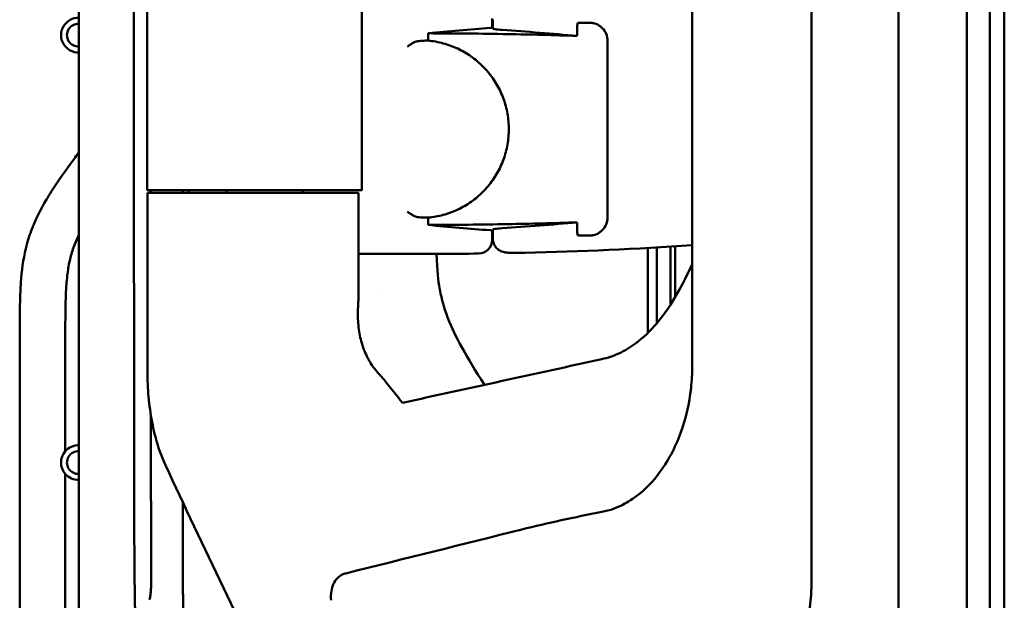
# Model space of a CAD drawing. Header units: millimetres. Extents: x 0 to 2100, y 0 to 1485.
# Tile 33 of 256: x 1275 to 1383, y 893 to 957. Entities that reach past the tile are written whole.
import ezdxf

# ---------------------------------------------------------------- set-up
doc = ezdxf.new("R2010")
doc.units = ezdxf.units.MM
doc.header["$LTSCALE"] = 5
doc.layers.add('Sichtbar (ISO)', color=7, linetype='Continuous', lineweight=50)

msp = doc.modelspace()

# ---------------------------------------------------------------- linework, layer by layer
at = {"layer": 'Sichtbar (ISO)'}
for p, q in [((1371.607, 1260.077), (1371.607, 760.077)), ((1281.707, 1211.92), (1281.707, 805.783)), ((1362.064, 1124.669), (1362.064, 895.486)), ((1348.975, 919.114), (1348.975, 1101.04)), ((1312.719, 938.377), (1312.719, 1081.777)), ((1379.107, 1009.89), (1379.107, 760.265)), ((1381.607, 1009.977), (1381.607, 760.177)), ((1381.607, 1009.977), (1381.607, 760.177)), ((1383.207, 760.177), (1383.207, 1009.977)), ((1383.207, 1009.977), (1383.207, 760.177)), ((1327.035, 956.206), (1327.035, 957.226)), ((1327.107, 957.078), (1327.107, 956.1)), ((1336.352, 956.317), (1336.352, 955.3)), ((1337.694, 956.752), (1336.562, 956.752)), ((1320.004, 955.583), (1320.004, 954.786)), ((1339.694, 935.403), (1339.694, 954.752)), ((1289.204, 938.377), (1294.696, 938.377)), ((1289.217, 938.077), (1294.871, 938.077)), ((1289.217, 918.526), (1289.217, 938.077)), ((1293.723, 938.077), (1293.723, 938.377)), ((1297.28, 938.377), (1294.696, 938.377)), ((1294.871, 938.077), (1297.496, 938.077)), ((1297.28, 938.377), (1311.163, 938.377)), ((1312.357, 938.077), (1297.496, 938.077)), ((1297.893, 938.377), (1297.893, 938.077)), ((1306.217, 938.377), (1306.217, 938.077)), ((1312.357, 926.484), (1312.357, 938.077)), ((1320.004, 935.369), (1320.004, 934.571)), ((1336.352, 934.854), (1336.352, 933.838)), ((1327.035, 933.949), (1327.035, 932.929)), ((1327.107, 934.054), (1327.107, 933.077)), ((1336.562, 933.403), (1336.438, 933.403)), ((1327.107, 933.077), (1327.107, 933.077)), ((1344.107, 922.719), (1344.107, 932.05)), ((1346.607, 932.2), (1346.607, 925.853)), ((1347.107, 926.662), (1347.107, 932.232)), ((1312.357, 931.408), (1321.455, 931.408)), ((1330.641, 931.514), (1330.641, 931.514)), ((1315.157, 927.264), (1315.157, 927.264)), ((1275.207, 848.364), (1275.207, 922.19)), ((1280.207, 922.19), (1280.207, 909.758)), ((1280.207, 907.267), (1280.207, 862.888)), ((1289.443, 893.498), (1289.443, 893.499))]:
    msp.add_line(p, q, dxfattribs=at)
for centre, radius, start, end in [((1281.642, 955.382), 1.9, 88.0395, 271.9605), ((1281.642, 955.382), 1.25, 87.01928, 272.98072), ((1321.455, 558.827), 397.497, 89.18537, 89.19572), ((1321.455, 1331.327), 397.497, 270.80428, 270.81463), ((1325.535, 932.929), 1.5, 270.58669, 0), ((1321.455, 1331.327), 399.919, 271.31616, 273.94576), ((1321.455, 1331.327), 399.919, 270, 270.58669), ((1281.642, 908.512), 1.9, 139.04837, 220.95163), ((1281.642, 908.512), 1.9, 88.0395, 139.04837), ((1281.642, 908.512), 1.25, 87.01928, 272.98072), ((1281.642, 908.512), 1.9, 220.95163, 271.9605)]:
    msp.add_arc(centre, radius, start, end, dxfattribs=at)
for centre, major_axis, ratio, start_param, end_param in [((1357.782, 558.827), (-400.188, 0), 0.9958716, 4.7897988, 4.8069299), ((1300.564, 558.827), (-398.628, 0), 0.9986258, 4.6224898, 4.6431771), ((1311.219, 938.377), (1.5, 0), 0.00001, 6.0790228, 7.8906574), ((1357.782, 1331.327), (-400.188, 0), 0.9958716, 1.4762554, 1.4933865), ((1300.564, 1331.327), (-398.628, 0), 0.9986258, 1.6400082, 1.6606955), ((1339.951, 933.403), (-4.894, 0), 0.00001, 0.8096968, 1.0938102), ((1336.975, 929.159), (12, -0.001), 0.7219283, 0.0000207, 0.0000364), ((53541.823, 3208.147), (-74913.472, -10096.289), 0.0858133, 5.4717426, 5.4721495), ((1337.126, 921.768), (-3.542, 16.587), 0.681684, 4.2599235, 4.4088497)]:
    msp.add_ellipse(centre, major_axis=major_axis, ratio=ratio, start_param=start_param, end_param=end_param, dxfattribs=at)
for points, knots in [([(1287.736, 992.741), (1287.736, 988.912), (1287.737, 985.157), (1287.737, 981.468), (1287.737, 981.425), (1287.737, 981.382), (1287.737, 981.34), (1287.737, 972.293), (1287.738, 963.641), (1287.738, 955.412), (1287.738, 954.504), (1287.738, 953.601), (1287.738, 952.703), (1287.738, 947.779), (1287.738, 943.011), (1287.74, 938.395), (1287.74, 936.19), (1287.741, 934.02), (1287.742, 931.885), (1287.744, 929.229), (1287.746, 926.63), (1287.749, 924.072), (1287.754, 919.481), (1287.76, 915.023), (1287.762, 910.647), (1287.762, 910.348), (1287.763, 910.05), (1287.763, 909.753), (1287.764, 904.889), (1287.763, 900.24), (1287.814, 895.423), (1287.832, 893.823), (1287.854, 892.203), (1287.908, 890.635), (1287.935, 889.853), (1287.97, 889.061), (1288.018, 888.278), (1288.084, 887.19), (1288.176, 886.12), (1288.294, 885.054), (1288.408, 884.036), (1288.546, 883.023), (1288.706, 881.987), (1289.015, 879.987), (1289.406, 877.902), (1289.832, 875.806), (1289.979, 875.088), (1290.129, 874.368), (1290.281, 873.65), (1290.501, 872.615), (1290.728, 871.57), (1290.958, 870.511)], [0.09904053, 0.09904053, 0.09904053, 0.09904053, 0.16666667, 0.16666667, 0.16666667, 0.16744869, 0.16744869, 0.16744869, 0.33333333, 0.33333333, 0.33333333, 0.35164148, 0.35164148, 0.35164148, 0.45204066, 0.45204066, 0.45204066, 0.5, 0.5, 0.5, 0.55964315, 0.55964315, 0.55964315, 0.66666667, 0.66666667, 0.66666667, 0.67397324, 0.67397324, 0.67397324, 0.79358035, 0.79358035, 0.79358035, 0.83333333, 0.83333333, 0.83333333, 0.85315777, 0.85315777, 0.85315777, 0.88066724, 0.88066724, 0.88066724, 0.9069135, 0.9069135, 0.9069135, 0.95758183, 0.95758183, 0.95758183, 0.9749617, 0.9749617, 0.9749617, 1, 1, 1, 1]), ([(1289.204, 938.377), (1289.203, 942.339), (1289.201, 946.301), (1289.2, 951.05), (1289.197, 956.657), (1289.198, 962.559), (1289.198, 967.019), (1289.202, 970.113), (1289.204, 970.843), (1289.211, 973.055), (1289.217, 974.277), (1289.22, 975.778), (1289.221, 976.151), (1289.221, 976.723), (1289.221, 976.922), (1289.221, 977.311), (1289.221, 977.501), (1289.22, 977.887), (1289.219, 978.083), (1289.218, 978.535), (1289.216, 978.791), (1289.212, 979.442), (1289.209, 979.846), (1289.167, 983.301), (1289.074, 984.862), (1288.935, 986.189)], [-22.9663006, -22.9663006, -22.9663006, -22.9663006, -4.8500908, -4.8500908, -1.2446027, -1.2446027, -0.9321197, -0.9321197, -0.7905668, -0.7905668, -0.6350204, -0.6350204, -0.583676, -0.583676, -0.5562085, -0.5562085, -0.5300393, -0.5300393, -0.5030103, -0.5030103, -0.4677306, -0.4677306, -0.4133516, -0.4133516, -0.0000071, -0.0000071, -0.0000071, -0.0000071]), ([(1327.035, 956.206), (1327.035, 956.206), (1327.035, 956.206), (1327.035, 956.196), (1326.997, 956.186), (1326.895, 956.175), (1326.867, 956.172), (1326.834, 956.17)], [0.452314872, 0.452314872, 0.452314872, 0.452314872, 0.452425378, 0.452425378, 0.508989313, 0.508989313, 0.527422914, 0.527422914, 0.527422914, 0.527422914]), ([(1327.107, 956.1), (1327.107, 956.077), (1327.194, 956.052), (1327.55, 956.001), (1327.819, 955.976), (1328.131, 955.955), (1328.131, 955.955), (1328.132, 955.955)], [-1.05490272, -1.05490272, -1.05490272, -1.05490272, -0.92315329, -0.92315329, -0.79114261, -0.79114261, -0.79086764, -0.79086764, -0.79086764, -0.79086764]), ([(1336.352, 956.317), (1336.352, 956.391), (1336.359, 956.465), (1336.388, 956.611), (1336.41, 956.682), (1336.438, 956.752)], [0.000001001, 0.000001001, 0.000001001, 0.000001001, 0.022247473, 0.022247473, 0.044667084, 0.044667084, 0.044667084, 0.044667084]), ([(1336.438, 956.752), (1336.458, 956.752), (1336.479, 956.752), (1336.5, 956.752), (1336.502, 956.752), (1336.505, 956.752), (1336.507, 956.752), (1336.526, 956.752), (1336.544, 956.752), (1336.562, 956.752)], [0, 0, 0, 0, 0.5, 0.5, 0.5, 0.5564607, 0.5564607, 0.5564607, 1, 1, 1, 1]), ([(1337.694, 956.752), (1337.823, 956.752), (1337.952, 956.739), (1338.222, 956.686), (1338.363, 956.642), (1338.608, 956.535), (1338.714, 956.477), (1338.915, 956.34), (1339.011, 956.263), (1339.099, 956.175)], [-0.16709043, -0.16709043, -0.16709043, -0.16709043, -0.12381935, -0.12381935, -0.07578227, -0.07578227, -0.03771223, -0.03771223, -0.00000086, -0.00000086, -0.00000086, -0.00000086]), ([(1339.694, 954.752), (1339.694, 955.003), (1339.644, 955.272), (1339.439, 955.765), (1339.285, 955.989), (1339.105, 956.169), (1339.102, 956.172), (1339.099, 956.175)], [-0.67233348, -0.67233348, -0.67233348, -0.67233348, -0.59679532, -0.59679532, -0.52125717, -0.52125717, -0.51992758, -0.51992758, -0.51992758, -0.51992758]), ([(1319.04, 954.736), (1319.011, 954.733), (1318.98, 954.73), (1318.945, 954.727), (1318.911, 954.724), (1318.874, 954.721), (1318.835, 954.718)], [0, 0, 0, 0, 0.5, 0.5, 0.5, 1, 1, 1, 1]), ([(1319.04, 954.736), (1319.148, 954.747), (1319.257, 954.756), (1319.364, 954.763), (1319.472, 954.77), (1319.579, 954.776), (1319.685, 954.78), (1319.792, 954.784), (1319.898, 954.786), (1320.004, 954.786)], [0, 0, 0, 0, 0.3333333, 0.3333333, 0.3333333, 0.6666667, 0.6666667, 0.6666667, 1, 1, 1, 1]), ([(1336.352, 955.3), (1333.791, 955.385), (1331.247, 955.451), (1325.867, 955.55), (1322.946, 955.579), (1320.004, 955.583)], [13.1856634, 13.1856634, 13.1856634, 13.1856634, 13.9380673, 13.9380673, 14.8000607, 14.8000607, 14.8000607, 14.8000607]), ([(1320.004, 935.369), (1320.572, 935.421), (1321.125, 935.522), (1321.668, 935.67), (1322.211, 935.818), (1322.744, 936.014), (1323.255, 936.254), (1323.766, 936.494), (1324.255, 936.778), (1324.717, 937.103), (1325.179, 937.428), (1325.613, 937.793), (1326.012, 938.194), (1326.411, 938.594), (1326.775, 939.029), (1327.099, 939.493), (1327.423, 939.957), (1327.707, 940.449), (1327.946, 940.963), (1328.185, 941.476), (1328.379, 942.01), (1328.526, 942.557), (1328.672, 943.104), (1328.771, 943.664), (1328.82, 944.229), (1328.869, 944.793), (1328.869, 945.361), (1328.82, 945.925), (1328.771, 946.49), (1328.672, 947.05), (1328.526, 947.597), (1328.379, 948.144), (1328.185, 948.678), (1327.946, 949.192), (1327.707, 949.705), (1327.424, 950.197), (1327.1, 950.661), (1326.776, 951.125), (1326.411, 951.56), (1326.012, 951.961), (1325.613, 952.361), (1325.179, 952.726), (1324.717, 953.051), (1324.256, 953.376), (1323.766, 953.661), (1323.255, 953.901), (1322.744, 954.141), (1322.212, 954.337), (1321.668, 954.485), (1321.125, 954.633), (1320.572, 954.734), (1320.004, 954.786)], [0, 0, 0, 0, 0.0588235, 0.0588235, 0.0588235, 0.1176471, 0.1176471, 0.1176471, 0.1764706, 0.1764706, 0.1764706, 0.2352941, 0.2352941, 0.2352941, 0.2941176, 0.2941176, 0.2941176, 0.3529412, 0.3529412, 0.3529412, 0.4117647, 0.4117647, 0.4117647, 0.4705882, 0.4705882, 0.4705882, 0.5294118, 0.5294118, 0.5294118, 0.5882353, 0.5882353, 0.5882353, 0.6470588, 0.6470588, 0.6470588, 0.7058824, 0.7058824, 0.7058824, 0.7647059, 0.7647059, 0.7647059, 0.8235294, 0.8235294, 0.8235294, 0.8823529, 0.8823529, 0.8823529, 0.9411765, 0.9411765, 0.9411765, 1, 1, 1, 1]), ([(1318.835, 954.718), (1318.774, 954.713), (1318.708, 954.695), (1318.555, 954.638), (1318.466, 954.594), (1318.272, 954.487), (1318.166, 954.421), (1317.956, 954.282), (1317.851, 954.208), (1317.744, 954.133), (1317.743, 954.131), (1317.741, 954.13)], [-0.13724409, -0.13724409, -0.13724409, -0.13724409, -0.11034033, -0.11034033, -0.07687695, -0.07687695, -0.0383919, -0.0383919, 0, 0, 0.00067272, 0.00067272, 0.00067272, 0.00067272]), ([(1275.207, 922.19), (1275.207, 923.525), (1275.207, 925.55), (1275.342, 928.827), (1275.668, 931.436), (1276.601, 934.518), (1277.815, 936.89), (1279.289, 939.185), (1280.494, 940.899), (1281.321, 942.02), (1281.707, 942.538)], [0, 0, 0, 0, 0.06359954, 0.09640429, 0.15628374, 0.18839964, 0.24926502, 0.28262286, 0.31819671, 0.34890667, 0.34890667, 0.34890667, 0.34890667]), ([(1317.741, 936.025), (1317.743, 936.023), (1317.744, 936.022), (1317.851, 935.947), (1317.956, 935.873), (1318.166, 935.734), (1318.272, 935.668), (1318.466, 935.561), (1318.555, 935.517), (1318.708, 935.46), (1318.774, 935.442), (1318.835, 935.437)], [-0.13654797, -0.13654797, -0.13654797, -0.13654797, -0.13588192, -0.13588192, -0.09787115, -0.09787115, -0.05976807, -0.05976807, -0.02663734, -0.02663734, -0.000001, -0.000001, -0.000001, -0.000001]), ([(1318.835, 935.437), (1318.874, 935.433), (1318.911, 935.43), (1318.945, 935.427), (1318.98, 935.424), (1319.011, 935.421), (1319.04, 935.419)], [0, 0, 0, 0, 0.5, 0.5, 0.5, 1, 1, 1, 1]), ([(1319.04, 935.419), (1319.148, 935.408), (1319.257, 935.399), (1319.364, 935.392), (1319.472, 935.384), (1319.579, 935.379), (1319.685, 935.375), (1319.792, 935.371), (1319.898, 935.369), (1320.004, 935.369)], [0, 0, 0, 0, 0.3333333, 0.3333333, 0.3333333, 0.6666667, 0.6666667, 0.6666667, 1, 1, 1, 1]), ([(1339.099, 933.98), (1339.102, 933.983), (1339.105, 933.986), (1339.285, 934.165), (1339.439, 934.39), (1339.644, 934.883), (1339.694, 935.151), (1339.694, 935.403)], [0.5199277, 0.5199277, 0.5199277, 0.5199277, 0.52125717, 0.52125717, 0.59679532, 0.59679532, 0.67233348, 0.67233348, 0.67233348, 0.67233348]), ([(1320.004, 934.571), (1322.946, 934.576), (1325.867, 934.605), (1331.247, 934.704), (1333.791, 934.77), (1336.352, 934.854)], [41.5154943, 41.5154943, 41.5154943, 41.5154943, 42.3774877, 42.3774877, 43.1298916, 43.1298916, 43.1298916, 43.1298916]), ([(1280.207, 922.19), (1280.207, 923.093), (1280.21, 924.41), (1280.241, 926.204), (1280.301, 927.718), (1280.441, 929.349), (1280.74, 930.99), (1281.179, 932.339), (1281.541, 933.138), (1281.707, 933.472)], [0, 0, 0, 0, 0.04297559, 0.06278076, 0.0854317, 0.11514694, 0.14072638, 0.16476834, 0.1825006, 0.1825006, 0.1825006, 0.1825006]), ([(1326.834, 933.985), (1326.867, 933.983), (1326.895, 933.98), (1326.997, 933.968), (1327.035, 933.958), (1327.035, 933.949), (1327.035, 933.949), (1327.035, 933.949), (1327.035, 933.949)], [0.829695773, 0.829695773, 0.829695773, 0.829695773, 0.848129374, 0.848129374, 0.904693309, 0.904693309, 0.904693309, 0.904803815, 0.904803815, 0.904803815, 0.904803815]), ([(1328.132, 934.2), (1328.131, 934.2), (1328.131, 934.2), (1327.819, 934.178), (1327.55, 934.154), (1327.194, 934.103), (1327.107, 934.077), (1327.107, 934.054)], [0.79086764, 0.79086764, 0.79086764, 0.79086764, 0.79114261, 0.79114261, 0.92315329, 0.92315329, 1.05490272, 1.05490272, 1.05490272, 1.05490272]), ([(1336.438, 933.403), (1336.41, 933.472), (1336.388, 933.544), (1336.359, 933.69), (1336.352, 933.764), (1336.352, 933.838)], [0.000001, 0.000001, 0.000001, 0.000001, 0.022420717, 0.022420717, 0.044664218, 0.044664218, 0.044664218, 0.044664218]), ([(1339.099, 933.98), (1339.01, 933.892), (1338.914, 933.814), (1338.712, 933.677), (1338.606, 933.619), (1338.362, 933.512), (1338.221, 933.468), (1337.952, 933.416), (1337.823, 933.403), (1337.694, 933.403)], [-0.16773989, -0.16773989, -0.16773989, -0.16773989, -0.12976613, -0.12976613, -0.09142001, -0.09142001, -0.04334051, -0.04334051, -0.000001, -0.000001, -0.000001, -0.000001]), ([(1330.641, 931.514), (1330.406, 931.508), (1330.168, 931.505), (1329.726, 931.504), (1329.516, 931.506), (1329.136, 931.514), (1328.965, 931.52), (1328.728, 931.536), (1328.648, 931.542), (1328.506, 931.559), (1328.444, 931.568), (1328.296, 931.597), (1328.204, 931.62), (1328.029, 931.684), (1327.947, 931.722), (1327.773, 931.821), (1327.681, 931.888), (1327.49, 932.063), (1327.394, 932.18), (1327.237, 932.443), (1327.177, 932.595), (1327.119, 932.857), (1327.107, 932.968), (1327.107, 933.077)], [0, 0, 0, 0, 0.07049717, 0.07049717, 0.13997614, 0.13997614, 0.2117906, 0.2117906, 0.25413913, 0.25413913, 0.28592048, 0.28592048, 0.32004222, 0.32004222, 0.34809752, 0.34809752, 0.3820456, 0.3820456, 0.42662785, 0.42662785, 0.47453329, 0.47453329, 0.50745923, 0.50745923, 0.50745923, 0.50745923]), ([(1345.101, 923.796), (1345.101, 923.82), (1345.101, 923.844), (1345.094, 924.854), (1345.107, 925.865), (1345.107, 927.474), (1345.104, 927.815), (1345.103, 928.861), (1345.109, 929.642), (1345.108, 931.02), (1345.107, 931.567), (1345.107, 932.108)], [-1.4116099, -1.4116099, -1.4116099, -1.4116099, -1.3980201, -1.3980201, -0.8469384, -0.8469384, -0.7161458, -0.7161458, -0.4531614, -0.4531614, -0.2916658, -0.2916658, -0.2916658, -0.2916658]), ([(1326.179, 917.036), (1324.209, 920.172), (1322.976, 922.289), (1321.625, 925.796), (1321.381, 926.946), (1321.111, 928.441), (1320.997, 929.464), (1320.91, 931.408)], [1.9185314, 1.9185314, 1.9185314, 1.9185314, 2.4880575, 2.4880575, 2.8813079, 2.8813079, 3.3489509, 3.3489509, 3.3489509, 3.3489509]), ([(1342.768, 921.571), (1343.623, 922.203), (1344.388, 922.952), (1345.947, 924.796), (1346.704, 925.945), (1347.949, 928.132), (1348.479, 929.199), (1348.975, 930.286)], [-1.8061616, -1.8061616, -1.8061616, -1.8061616, -1.5018254, -1.5018254, -1.1156719, -1.1156719, -0.7818346, -0.7818346, -0.7818346, -0.7818346]), ([(1312.34, 925.813), (1312.295, 925.208), (1312.289, 924.607), (1312.36, 923.398), (1312.443, 922.802), (1312.689, 921.702), (1312.846, 921.206), (1313.24, 920.229), (1313.481, 919.766), (1313.738, 919.36)], [-0.76138373, -0.76138373, -0.76138373, -0.76138373, -0.57930864, -0.57930864, -0.38738818, -0.38738818, -0.20597068, -0.20597068, -0.00000309, -0.00000309, -0.00000309, -0.00000309]), ([(1339.054, 919.851), (1339.703, 919.993), (1340.331, 920.206), (1341.582, 920.781), (1342.194, 921.148), (1342.767, 921.571)], [-0.41320396, -0.41320396, -0.41320396, -0.41320396, -0.21381264, -0.21381264, -0.00000258, -0.00000258, -0.00000258, -0.00000258]), ([(1313.738, 919.36), (1313.864, 919.161), (1313.999, 918.966), (1314.289, 918.589), (1314.444, 918.406), (1314.61, 918.229)], [0.00000305, 0.00000305, 0.00000305, 0.00000305, 0.10056986, 0.10056986, 0.20009619, 0.20009619, 0.20009619, 0.20009619]), ([(1289.216, 918.526), (1289.216, 917.583), (1289.26, 916.64), (1289.43, 914.771), (1289.558, 913.846), (1289.897, 912.073), (1290.108, 911.226), (1290.6, 909.633), (1290.883, 908.887), (1291.195, 908.214)], [0.0000727, 0.0000727, 0.0000727, 0.0000727, 0.2827879, 0.2827879, 0.5735596, 0.5735596, 0.8655207, 0.8655207, 1.1633862, 1.1633862, 1.1633862, 1.1633862]), ([(1314.618, 918.233), (1314.737, 918.106), (1314.854, 917.977), (1315.08, 917.717), (1315.19, 917.585), (1315.296, 917.452)], [0.00044688, 0.00044688, 0.00044688, 0.00044688, 0.0721028, 0.0721028, 0.14389318, 0.14389318, 0.14389318, 0.14389318]), ([(1348.844, 916.688), (1348.659, 915.008), (1348.277, 913.33), (1347.109, 910.146), (1346.308, 908.609), (1344.467, 906.201), (1343.506, 905.249), (1342.136, 904.329), (1341.864, 904.164), (1340.789, 903.582), (1339.941, 903.267), (1339.053, 903.097)], [0.000001, 0.000001, 0.000001, 0.000001, 0.5071158, 0.5071158, 1.0172021, 1.0172021, 1.4190607, 1.4190607, 1.5150529, 1.5150529, 1.7882474, 1.7882474, 1.7882474, 1.7882474]), ([(1304.135, 881.429), (1301.906, 885.867), (1299.715, 890.314), (1295.402, 899.243), (1293.28, 903.725), (1291.196, 908.215)], [-3.9790443, -3.9790443, -3.9790443, -3.9790443, -1.9935251, -1.9935251, -0.0000974, -0.0000974, -0.0000974, -0.0000974]), ([(1303.911, 821.93), (1303.845, 822.29), (1303.778, 822.652), (1303.713, 823.01), (1303.616, 823.536), (1303.521, 824.054), (1303.428, 824.561), (1303.336, 825.068), (1303.245, 825.563), (1303.15, 826.08), (1303.123, 826.228), (1303.095, 826.378), (1303.068, 826.53), (1302.998, 826.909), (1302.926, 827.302), (1302.851, 827.715), (1302.745, 828.293), (1302.632, 828.911), (1302.513, 829.561), (1302.394, 830.21), (1302.269, 830.892), (1302.148, 831.554), (1302.027, 832.216), (1301.91, 832.858), (1301.801, 833.457), (1301.691, 834.056), (1301.59, 834.613), (1301.494, 835.138), (1301.398, 835.663), (1301.308, 836.157), (1301.223, 836.626), (1301.138, 837.095), (1301.057, 837.539), (1300.981, 837.954), (1300.906, 838.369), (1300.835, 838.756), (1300.768, 839.127), (1300.7, 839.498), (1300.636, 839.853), (1300.572, 840.202), (1300.509, 840.551), (1300.446, 840.896), (1300.383, 841.244), (1300.32, 841.593), (1300.256, 841.946), (1300.19, 842.309), (1300.124, 842.673), (1300.056, 843.047), (1299.985, 843.438), (1299.914, 843.83), (1299.84, 844.238), (1299.763, 844.668), (1299.685, 845.098), (1299.604, 845.548), (1299.518, 846.022), (1299.433, 846.495), (1299.343, 846.99), (1299.249, 847.511), (1299.155, 848.032), (1299.057, 848.578), (1298.954, 849.15), (1298.851, 849.723), (1298.743, 850.322), (1298.63, 850.953), (1298.517, 851.583), (1298.398, 852.244), (1298.273, 852.941), (1298.149, 853.637), (1298.018, 854.369), (1297.88, 855.141), (1297.742, 855.914), (1297.598, 856.728), (1297.446, 857.581), (1297.295, 858.433), (1297.137, 859.325), (1296.97, 860.274), (1296.802, 861.223), (1296.625, 862.23), (1296.455, 863.203), (1296.285, 864.177), (1296.121, 865.118), (1295.97, 865.992), (1295.819, 866.866), (1295.68, 867.674), (1295.551, 868.433), (1295.421, 869.191), (1295.301, 869.9), (1295.19, 870.566), (1295.078, 871.232), (1294.974, 871.856), (1294.877, 872.445), (1294.78, 873.035), (1294.69, 873.59), (1294.606, 874.112), (1294.522, 874.634), (1294.444, 875.122), (1294.371, 875.591), (1294.298, 876.059), (1294.229, 876.508), (1294.164, 876.934), (1294.099, 877.361), (1294.039, 877.766), (1293.983, 878.149), (1293.927, 878.532), (1293.875, 878.894), (1293.827, 879.236), (1293.78, 879.577), (1293.736, 879.899), (1293.696, 880.202), (1293.655, 880.506), (1293.619, 880.792), (1293.585, 881.064), (1293.551, 881.336), (1293.52, 881.594), (1293.492, 881.839), (1293.463, 882.085), (1293.438, 882.319), (1293.414, 882.541), (1293.391, 882.763), (1293.37, 882.974), (1293.351, 883.175), (1293.332, 883.376), (1293.315, 883.568), (1293.299, 883.754), (1293.284, 883.939), (1293.27, 884.118), (1293.258, 884.293), (1293.245, 884.467), (1293.234, 884.638), (1293.224, 884.805), (1293.215, 884.972), (1293.206, 885.135), (1293.199, 885.297), (1293.191, 885.459), (1293.185, 885.619), (1293.179, 885.779), (1293.174, 885.938), (1293.169, 886.097), (1293.165, 886.256), (1293.161, 886.415), (1293.158, 886.575), (1293.155, 886.734), (1293.153, 886.88), (1293.151, 887.027), (1293.148, 887.172), (1293.148, 887.184), (1293.148, 887.197), (1293.148, 887.209), (1293.146, 887.367), (1293.144, 887.524), (1293.142, 887.683), (1293.14, 887.842), (1293.139, 888.003), (1293.137, 888.164), (1293.136, 888.324), (1293.135, 888.484), (1293.134, 888.643), (1293.133, 888.802), (1293.132, 888.961), (1293.131, 889.121), (1293.13, 889.28), (1293.13, 889.44), (1293.129, 889.6), (1293.129, 889.76), (1293.128, 889.92), (1293.127, 890.08), (1293.127, 890.24), (1293.126, 890.399), (1293.126, 890.559), (1293.126, 890.718), (1293.125, 890.878), (1293.125, 891.038), (1293.124, 891.198), (1293.124, 891.359), (1293.124, 891.523), (1293.123, 891.688), (1293.123, 891.855), (1293.123, 892.027), (1293.122, 892.199), (1293.122, 892.376), (1293.122, 892.562), (1293.121, 892.748), (1293.121, 892.943), (1293.121, 893.148), (1293.121, 893.353), (1293.12, 893.569), (1293.12, 893.794), (1293.12, 894.02), (1293.119, 894.256), (1293.119, 894.504), (1293.119, 894.752), (1293.119, 895.012), (1293.118, 895.287), (1293.118, 895.562), (1293.118, 895.851), (1293.117, 896.158), (1293.117, 896.464), (1293.117, 896.789), (1293.117, 897.129), (1293.116, 897.469), (1293.116, 897.825), (1293.116, 898.194), (1293.116, 898.564), (1293.115, 898.946), (1293.115, 899.345), (1293.115, 899.743), (1293.115, 900.157), (1293.114, 900.587), (1293.114, 901.016), (1293.114, 901.462), (1293.114, 901.926), (1293.113, 902.39), (1293.113, 902.871), (1293.113, 903.371), (1293.113, 903.613), (1293.113, 903.859), (1293.113, 904.11)], [0.12135648, 0.12135648, 0.12135648, 0.12135648, 0.12711864, 0.12711864, 0.12711864, 0.13559322, 0.13559322, 0.13559322, 0.1440678, 0.1440678, 0.1440678, 0.14649135, 0.14649135, 0.14649135, 0.15254237, 0.15254237, 0.15254237, 0.16101695, 0.16101695, 0.16101695, 0.16949153, 0.16949153, 0.16949153, 0.1779661, 0.1779661, 0.1779661, 0.18644068, 0.18644068, 0.18644068, 0.19491525, 0.19491525, 0.19491525, 0.20338983, 0.20338983, 0.20338983, 0.21186441, 0.21186441, 0.21186441, 0.22033898, 0.22033898, 0.22033898, 0.22881356, 0.22881356, 0.22881356, 0.23728814, 0.23728814, 0.23728814, 0.24576271, 0.24576271, 0.24576271, 0.25423729, 0.25423729, 0.25423729, 0.26271186, 0.26271186, 0.26271186, 0.27118644, 0.27118644, 0.27118644, 0.27966102, 0.27966102, 0.27966102, 0.28813559, 0.28813559, 0.28813559, 0.29661017, 0.29661017, 0.29661017, 0.30508475, 0.30508475, 0.30508475, 0.31355932, 0.31355932, 0.31355932, 0.3220339, 0.3220339, 0.3220339, 0.33050847, 0.33050847, 0.33050847, 0.33898305, 0.33898305, 0.33898305, 0.34745763, 0.34745763, 0.34745763, 0.3559322, 0.3559322, 0.3559322, 0.36440678, 0.36440678, 0.36440678, 0.37288136, 0.37288136, 0.37288136, 0.38135593, 0.38135593, 0.38135593, 0.38983051, 0.38983051, 0.38983051, 0.39830508, 0.39830508, 0.39830508, 0.40677966, 0.40677966, 0.40677966, 0.41525424, 0.41525424, 0.41525424, 0.42372881, 0.42372881, 0.42372881, 0.43220339, 0.43220339, 0.43220339, 0.44067797, 0.44067797, 0.44067797, 0.44915254, 0.44915254, 0.44915254, 0.45762712, 0.45762712, 0.45762712, 0.46610169, 0.46610169, 0.46610169, 0.47457627, 0.47457627, 0.47457627, 0.48305085, 0.48305085, 0.48305085, 0.49152542, 0.49152542, 0.49152542, 0.5, 0.5, 0.5, 0.50847458, 0.50847458, 0.50847458, 0.5162829, 0.5162829, 0.5162829, 0.51694915, 0.51694915, 0.51694915, 0.52542373, 0.52542373, 0.52542373, 0.53389831, 0.53389831, 0.53389831, 0.54237288, 0.54237288, 0.54237288, 0.55084746, 0.55084746, 0.55084746, 0.55932203, 0.55932203, 0.55932203, 0.56779661, 0.56779661, 0.56779661, 0.57627119, 0.57627119, 0.57627119, 0.58474576, 0.58474576, 0.58474576, 0.59322034, 0.59322034, 0.59322034, 0.60169492, 0.60169492, 0.60169492, 0.61016949, 0.61016949, 0.61016949, 0.61864407, 0.61864407, 0.61864407, 0.62711864, 0.62711864, 0.62711864, 0.63559322, 0.63559322, 0.63559322, 0.6440678, 0.6440678, 0.6440678, 0.65254237, 0.65254237, 0.65254237, 0.66101695, 0.66101695, 0.66101695, 0.66949153, 0.66949153, 0.66949153, 0.6779661, 0.6779661, 0.6779661, 0.68644068, 0.68644068, 0.68644068, 0.69491525, 0.69491525, 0.69491525, 0.70338983, 0.70338983, 0.70338983, 0.70748456, 0.70748456, 0.70748456, 0.70748456]), ([(1339.053, 903.097), (1337.574, 902.812), (1336.08, 902.506), (1333.165, 901.868), (1331.704, 901.529), (1330.273, 901.172)], [0.00000658, 0.00000658, 0.00000658, 0.00000658, 0.45268903, 0.45268903, 0.89572584, 0.89572584, 0.89572584, 0.89572584]), ([(1289.436, 893.481), (1289.436, 893.481), (1289.436, 893.481), (1289.437, 893.482), (1289.439, 893.488), (1289.446, 893.507), (1289.451, 893.523), (1289.466, 893.573), (1289.475, 893.612), (1289.498, 893.719), (1289.511, 893.792), (1289.543, 893.997), (1289.56, 894.138), (1289.596, 894.503), (1289.613, 894.738), (1289.641, 895.306), (1289.648, 895.649), (1289.646, 895.989)], [0.01628408, 0.01628408, 0.01628408, 0.01628408, 0.01758064, 0.01758064, 0.02732042, 0.02732042, 0.04060338, 0.04060338, 0.06171221, 0.06171221, 0.09237269, 0.09237269, 0.14223641, 0.14223641, 0.21659431, 0.21659431, 0.31865564, 0.31865564, 0.31865564, 0.31865564]), ([(1310.974, 896.364), (1310.839, 896.33), (1310.709, 896.283), (1310.458, 896.159), (1310.339, 896.082), (1310.012, 895.815), (1309.838, 895.594), (1309.555, 895.067), (1309.459, 894.759), (1309.345, 894.106), (1309.334, 893.754), (1309.357, 893.409)], [-0.37042749, -0.37042749, -0.37042749, -0.37042749, -0.32854437, -0.32854437, -0.28573304, -0.28573304, -0.2007612, -0.2007612, -0.10455433, -0.10455433, -0.00000125, -0.00000125, -0.00000125, -0.00000125]), ([(1362.064, 895.486), (1362.064, 895.422), (1362.064, 895.356), (1362.064, 895.227), (1362.064, 895.162), (1362.064, 895.097)], [-0.0388272, -0.0388272, -0.0388272, -0.0388272, -0.019444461, -0.019444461, -0.000064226, -0.000064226, -0.000064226, -0.000064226]), ([(1354.603, 880.168), (1354.811, 880.266), (1355.179, 880.511), (1356.147, 881.305), (1356.779, 881.9), (1358.5, 883.893), (1359.389, 885.269), (1360.585, 887.753), (1360.986, 888.816), (1361.519, 890.691), (1361.694, 891.492), (1361.894, 892.758), (1361.951, 893.224), (1362.032, 894.159), (1362.056, 894.628), (1362.062, 895.097)], [0.00034316, 0.00034316, 0.00034316, 0.00034316, 0.06880845, 0.06880845, 0.14870069, 0.14870069, 0.27515739, 0.27515739, 0.36373163, 0.36373163, 0.42737797, 0.42737797, 0.46409068, 0.46409068, 0.50082737, 0.50082737, 0.50082737, 0.50082737])]:
    msp.add_open_spline(points, degree=3, knots=knots, dxfattribs=at)
for points in [[(1289.562, 938.077), (1289.562, 938.177), (1289.562, 938.277), (1289.562, 938.377)], [(1293.108, 938.077), (1293.108, 938.177), (1293.108, 938.277), (1293.108, 938.377)], [(1312.357, 926.484), (1312.356, 926.261), (1312.349, 926.037), (1312.34, 925.813)], [(1315.296, 917.452), (1315.924, 916.66), (1316.556, 915.866), (1317.193, 915.071)], [(1289.646, 895.989), (1289.616, 901.923), (1289.596, 907.857), (1289.583, 913.79)], [(1330.273, 901.172), (1323.84, 899.57), (1317.407, 897.967), (1310.974, 896.364)]]:
    msp.add_open_spline(points, degree=3, dxfattribs=at)

doc.saveas('drawing.dxf')
